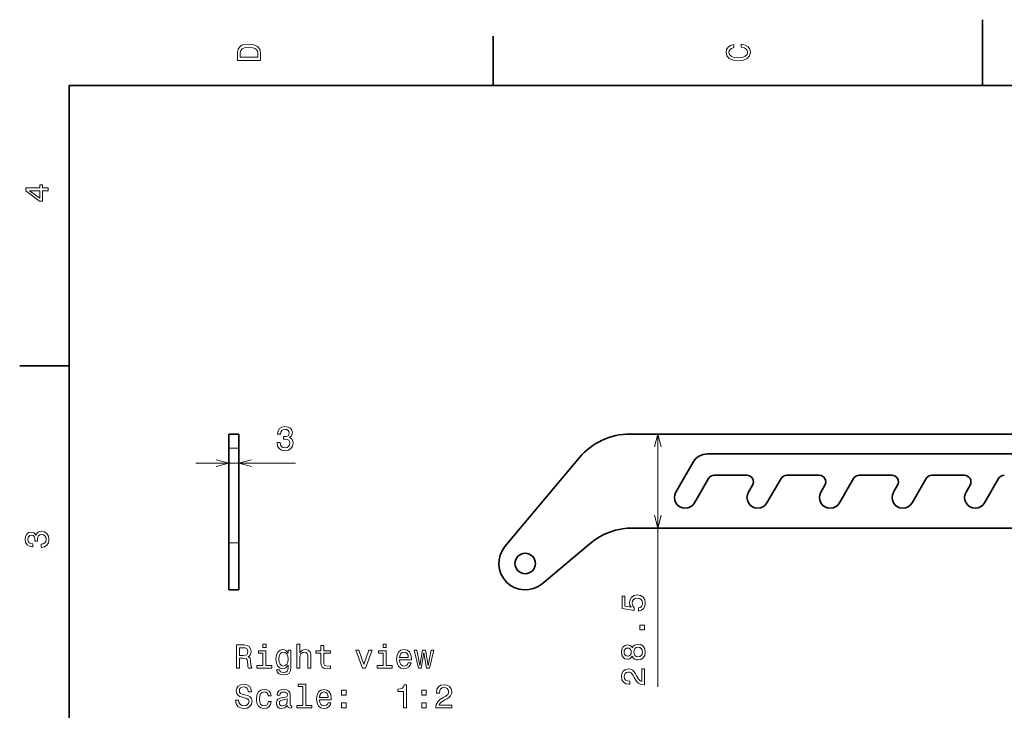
# Model space of a CAD drawing. Extents: x 0 to 297, y 0 to 210.
# Tile 4 of 7: x 2 to 152, y 105 to 210. Entities that reach past the tile are written whole.
import ezdxf

# ---------------------------------------------------------------- set-up
doc = ezdxf.new("R2010")
doc.units = 0

msp = doc.modelspace()

# ---------------------------------------------------------------- linework, layer by layer
at = {"color": 7, "lineweight": 35, "ltscale": 0.25}
msp.add_line((148.5, 200), (148.5, 210), dxfattribs=at)
at = {"color": 7, "lineweight": 35, "ltscale": 0.1875}
for p, q in [((74.300003, 200), (74.300003, 207.5)), ((10, 157.5), (2.5, 157.5))]:
    msp.add_line(p, q, dxfattribs=at)
at = {"color": 7, "lineweight": 35}
for p, q in [((287, 200), (10, 200)), ((10, 200), (10, 10)), ((216.443649, 147.158234), (95.075974, 147.158234)), ((216.443649, 144.158234), (106.821136, 144.158234)), ((213.608063, 132.908234), (95.435471, 132.908234))]:
    msp.add_line(p, q, dxfattribs=at)
at = {"color": 7, "lineweight": 35, "ltscale": 0.053322}
for p, q in [((34.224609, 147.158234), (34.224609, 145.02536)), ((35.724609, 147.158234), (35.724609, 145.02536))]:
    msp.add_line(p, q, dxfattribs=at)
at = {"color": 7, "lineweight": 35, "ltscale": 0.0375}
for p, q in [((35.724609, 147.158234), (34.224609, 147.158234)), ((35.724609, 123.533234), (34.224609, 123.533234)), ((35.724609, 123.533234), (34.224609, 123.533234))]:
    msp.add_line(p, q, dxfattribs=at)
at = {"color": 7, "lineweight": 13}
msp.add_line((99.283234, 108.84787), (99.283234, 147.158234), dxfattribs=at)
at = {"color": 7, "lineweight": 13, "ltscale": 0.0375}
for p, q in [((35.724609, 145.02536), (34.224609, 145.02536)), ((35.724609, 130.680084), (34.224609, 130.680084))]:
    msp.add_line(p, q, dxfattribs=at)
at = {"color": 7, "lineweight": 35, "ltscale": 0.358632}
for p, q in [((34.224609, 130.680084), (34.224609, 145.02536)), ((35.724609, 130.680084), (35.724609, 145.02536))]:
    msp.add_line(p, q, dxfattribs=at)
at = {"color": 7, "lineweight": 35, "ltscale": 0.439978}
msp.add_line((87.415527, 143.586105), (76.103027, 130.104385), dxfattribs=at)
at = {"color": 7, "lineweight": 13, "ltscale": 0.377492}
msp.add_line((29.224609, 142.757172), (44.324272, 142.757172), dxfattribs=at)
at = {"color": 7, "lineweight": 13, "ltscale": 0.056705}
for p, q in [((34.224609, 143.02536), (34.224609, 140.757172)), ((35.724609, 143.02536), (35.724609, 140.757172))]:
    msp.add_line(p, q, dxfattribs=at)
at = {"color": 7, "lineweight": 35, "ltscale": 0.131708}
msp.add_line((104.656067, 142.908234), (102.021912, 138.345734), dxfattribs=at)
at = {"color": 7, "lineweight": 35, "ltscale": 0.106449}
for p, q in [((104.836487, 136.720734), (106.965469, 140.408234)), ((115.836487, 136.720734), (117.965469, 140.408234)), ((126.836487, 136.720734), (128.965469, 140.408234)), ((137.836487, 136.720734), (139.965469, 140.408234)), ((148.836487, 136.720734), (150.965469, 140.408234))]:
    msp.add_line(p, q, dxfattribs=at)
at = {"color": 7, "lineweight": 35, "ltscale": 0.123446}
for p, q in [((107.831497, 140.908234), (112.769318, 140.908234)), ((118.831497, 140.908234), (123.769318, 140.908234)), ((129.831497, 140.908234), (134.769318, 140.908234)), ((140.831497, 140.908234), (145.769318, 140.908234))]:
    msp.add_line(p, q, dxfattribs=at)
at = {"color": 7, "lineweight": 35, "ltscale": 0.030672}
for p, q in [((113.635345, 139.408234), (113.021912, 138.345734)), ((124.635345, 139.408234), (124.021912, 138.345734)), ((135.635345, 139.408234), (135.021912, 138.345734)), ((146.635345, 139.408234), (146.021912, 138.345734))]:
    msp.add_line(p, q, dxfattribs=at)
at = {"color": 7, "lineweight": 35, "ltscale": 0.178671}
for p, q in [((34.224609, 130.680084), (34.224609, 123.533234)), ((35.724609, 130.680084), (35.724609, 123.533234))]:
    msp.add_line(p, q, dxfattribs=at)
at = {"color": 7, "lineweight": 35, "ltscale": 0.237233}
msp.add_line((89.007599, 130.56868), (81.738342, 124.469055), dxfattribs=at)
at = {"color": 7, "lineweight": 13}
for points in [[(35.533215, 204.994965), (35.533215, 203.829971), (39.033215, 203.829971), (39.033215, 204.994965), (38.922264, 205.544678), (38.584366, 205.953171), (38.034657, 206.205338), (37.283215, 206.296112), (36.516644, 206.215424), (36.21405, 206.114563), (35.971977, 205.973343), (35.644165, 205.56485), (35.563473, 205.297562)], [(111.93206, 205.817017), (112.35569, 205.716141), (112.658287, 205.549713), (112.844887, 205.317734), (112.905403, 205.045395), (112.814629, 204.71759), (112.54229, 204.460388), (112.098488, 204.28891), (111.483215, 204.233429), (110.872986, 204.28891), (110.424141, 204.455338), (110.151802, 204.71254), (110.055984, 205.045395), (110.106415, 205.287476), (110.247627, 205.494247), (110.474571, 205.655624), (110.787247, 205.766571), (110.787247, 206.245682), (110.308144, 206.094391), (109.94503, 205.832138), (109.718086, 205.474075), (109.637398, 205.045395), (109.763474, 204.510818), (110.116501, 204.10231), (110.696472, 203.840057), (111.483215, 203.749283), (112.269958, 203.840057), (112.84993, 204.10231), (113.208, 204.510818), (113.329041, 205.045395), (113.233215, 205.51442), (112.965927, 205.892654), (112.527161, 206.159943), (111.93206, 206.301163)], [(35.951801, 204.959656), (36.027451, 205.342941), (36.259438, 205.605194), (36.672985, 205.761536), (37.283215, 205.811966), (37.873272, 205.756485), (38.286816, 205.600143), (38.533936, 205.332855), (38.614628, 204.959656), (38.614628, 204.298996), (35.951801, 204.298996)], [(6.833213, 184.02739), (6.833213, 184.481277), (5.965778, 184.481277), (5.965778, 184.98056), (5.56232, 184.98056), (5.56232, 184.481277), (3.408862, 184.481277), (3.408862, 184.022339), (5.521974, 182.489197), (5.965778, 182.489197), (5.965778, 184.02739)], [(5.56232, 182.912827), (3.993876, 184.02739), (5.56232, 184.02739)], [(41.535366, 145.856598), (41.535366, 145.821289), (41.616058, 145.337143), (41.853088, 144.97403), (42.226288, 144.742035), (42.720528, 144.656311), (43.245022, 144.742035), (43.638393, 144.963943), (43.890556, 145.316971), (43.981331, 145.770859), (43.940987, 146.068405), (43.830036, 146.310486), (43.648479, 146.497086), (43.406403, 146.633255), (43.734215, 146.905579), (43.850208, 147.33931), (43.774559, 147.732681), (43.557701, 148.030228), (43.204674, 148.216827), (42.720528, 148.282379), (42.266636, 148.201691), (41.918652, 147.979797), (41.691708, 147.62677), (41.616058, 147.157745), (41.616058, 147.122437), (42.064907, 147.122437), (42.105251, 147.445221), (42.236374, 147.6772), (42.448193, 147.818405), (42.745743, 147.868835), (43.007988, 147.828491), (43.199631, 147.722595), (43.315628, 147.551117), (43.361015, 147.319122), (43.315628, 147.072021), (43.194588, 146.905579), (42.982773, 146.804718), (42.695309, 146.77446), (42.498623, 146.77951), (42.498623, 146.381088), (42.745743, 146.391174), (43.063465, 146.345795), (43.300499, 146.224747), (43.441708, 146.028061), (43.492138, 145.770859), (43.436665, 145.478348), (43.290409, 145.26149), (43.058422, 145.125336), (42.750786, 145.079941), (42.43306, 145.130371), (42.201073, 145.281662), (42.054821, 145.523743), (41.999344, 145.856598)], [(5.73379, 129.979111), (5.769093, 129.979111), (6.253242, 130.059799), (6.616354, 130.296829), (6.848343, 130.670029), (6.934078, 131.164276), (6.848343, 131.688766), (6.626441, 132.082138), (6.273415, 132.334305), (5.819525, 132.425079), (5.521974, 132.384735), (5.279899, 132.273788), (5.0933, 132.092224), (4.957133, 131.850143), (4.684798, 132.177963), (4.251081, 132.293961), (3.857709, 132.218307), (3.560158, 132.00145), (3.373559, 131.648422), (3.307997, 131.164276), (3.388689, 130.710388), (3.610591, 130.362396), (3.963617, 130.135452), (4.432637, 130.059799), (4.46794, 130.059799), (4.46794, 130.508652), (4.145173, 130.548996), (3.913184, 130.680115), (3.771974, 130.891937), (3.721542, 131.189484), (3.761888, 131.451736), (3.867795, 131.643372), (4.039265, 131.759369), (4.271254, 131.804764), (4.518372, 131.759369), (4.684798, 131.638336), (4.785663, 131.426514), (4.815922, 131.139053), (4.810879, 130.942368), (5.209294, 130.942368), (5.199208, 131.189484), (5.244596, 131.507217), (5.365634, 131.744247), (5.56232, 131.885452), (5.819525, 131.935883), (6.112032, 131.880417), (6.328891, 131.734161), (6.465058, 131.502167), (6.510447, 131.194534), (6.460014, 130.876801), (6.308718, 130.644821), (6.066643, 130.498566), (5.73379, 130.443085)], [(96.370407, 120.323235), (96.783951, 120.434181), (97.10672, 120.681305), (97.308456, 121.044411), (97.384094, 121.508392), (97.29332, 122.017754), (97.046204, 122.416168), (96.652832, 122.668335), (96.148514, 122.764153), (95.679489, 122.678421), (95.311325, 122.43634), (95.074295, 122.058105), (94.988571, 121.568909), (95.049088, 121.190666), (95.215515, 120.898163), (94.27243, 121.039368), (94.27243, 122.57251), (93.858887, 122.57251), (93.858887, 120.701477), (95.714783, 120.424095), (95.714783, 120.827553), (95.477753, 121.120064), (95.392029, 121.493263), (95.447495, 121.816025), (95.608887, 122.063148), (95.856003, 122.219482), (96.173721, 122.274963), (96.49144, 122.219482), (96.738571, 122.058105), (96.894913, 121.810982), (96.950378, 121.493263), (96.915085, 121.225967), (96.799088, 121.019196), (96.617523, 120.867897), (96.370407, 120.792252)], [(97.283234, 117.489944), (97.283234, 118.185913), (96.531799, 118.185913), (96.531799, 117.489944)], [(35.367981, 111.676605), (35.837002, 111.676605), (35.837002, 113.154274), (36.316109, 113.154274), (36.669132, 113.139145), (36.891037, 113.068535), (37.012074, 112.902107), (37.062508, 112.604561), (37.087723, 112.150665), (37.117981, 111.853119), (37.178501, 111.676605), (37.708038, 111.676605), (37.708038, 111.772423), (37.592045, 111.913635), (37.551697, 112.175888), (37.516396, 112.740723), (37.43066, 113.159317), (37.314667, 113.290436), (37.13311, 113.386261), (37.334839, 113.512337), (37.476051, 113.68885), (37.56683, 113.910751), (37.597088, 114.178047), (37.526482, 114.601677), (37.324753, 114.919403), (36.991901, 115.111046), (36.53801, 115.176605), (35.367981, 115.176605)], [(39.856453, 115.297646), (39.387432, 115.297646), (39.387432, 114.79332), (39.856453, 114.79332)], [(44.556744, 111.676605), (45.000546, 111.676605), (45.000546, 113.240005), (45.045937, 113.598076), (45.192188, 113.860321), (45.419136, 114.021706), (45.721725, 114.082222), (45.963802, 114.031792), (46.115101, 113.895622), (46.19075, 113.668678), (46.215965, 113.366089), (46.215965, 111.676605), (46.659767, 111.676605), (46.659767, 113.456863), (46.639595, 113.814934), (46.548817, 114.112488), (46.251266, 114.384819), (45.787289, 114.480637), (45.53513, 114.445335), (45.318268, 114.349518), (45.136711, 114.198219), (45.000546, 113.991447), (45.000546, 115.297646), (44.556744, 115.297646)], [(48.187866, 113.915802), (48.187866, 112.559174), (48.218124, 112.120407), (48.359337, 111.817818), (48.641758, 111.641304), (49.120865, 111.580788), (49.645359, 111.606003), (49.645359, 111.989288), (49.262074, 111.959023), (48.914093, 111.999374), (48.727493, 112.12545), (48.646801, 112.337265), (48.631668, 112.634819), (48.631668, 113.915802), (49.645359, 113.915802), (49.645359, 114.294037), (48.631668, 114.294037), (48.631668, 115.085831), (48.187866, 115.085831), (48.187866, 114.294037), (47.421295, 114.294037), (47.421295, 113.915802)], [(58.072594, 115.297646), (57.603573, 115.297646), (57.603573, 114.79332), (58.072594, 114.79332)], [(95.397064, 113.476547), (95.538284, 113.219337), (95.73497, 113.042831), (95.982086, 112.931877), (96.279633, 112.896576), (96.728485, 112.977264), (97.076462, 113.209251), (97.29837, 113.587494), (97.384094, 114.101906), (97.29837, 114.611275), (97.076462, 114.989517), (96.728485, 115.221504), (96.279633, 115.307236), (95.982086, 115.266891), (95.73497, 115.16098), (95.538284, 114.979431), (95.397064, 114.727264), (95.276031, 114.928993), (95.109604, 115.070206), (94.907867, 115.155937), (94.660751, 115.186203), (94.302689, 115.105507), (94.015228, 114.893692), (93.828629, 114.550751), (93.758011, 114.101906), (93.828629, 113.648018), (94.015228, 113.305077), (94.302689, 113.088219), (94.660751, 113.012566), (94.907867, 113.037788), (95.109604, 113.12352)], [(36.406887, 114.747932), (36.714523, 114.717674), (36.931381, 114.621849), (37.067551, 114.445335), (37.112938, 114.167961), (37.062508, 113.87545), (36.926338, 113.698936), (36.694351, 113.608162), (36.376625, 113.582947), (35.837002, 113.582947), (35.837002, 114.747932)], [(39.841324, 112.049805), (39.841324, 114.294037), (38.701553, 114.294037), (38.701553, 113.915802), (39.397522, 113.915802), (39.397522, 112.049805), (38.489738, 112.049805), (38.489738, 111.676605), (40.759193, 111.676605), (40.759193, 112.049805)], [(43.628788, 111.797646), (43.628788, 114.384819), (43.205158, 114.384819), (43.205158, 113.94606), (42.857174, 114.344475), (42.645359, 114.445335), (42.408325, 114.480637), (41.979652, 114.379776), (41.646801, 114.097351), (41.429939, 113.643463), (41.354294, 113.033234), (41.429939, 112.417961), (41.646801, 111.964066), (41.979652, 111.676605), (42.408325, 111.580788), (42.650402, 111.616089), (42.852131, 111.706863), (43.205158, 112.090149), (43.205158, 111.706863), (43.16481, 111.404274), (43.05386, 111.187408), (42.842045, 111.061333), (42.524323, 111.015945), (42.246944, 111.046204), (42.050259, 111.121849), (41.934265, 111.252975), (41.89896, 111.429489), (41.470287, 111.429489), (41.470287, 111.409317), (41.535851, 111.086548), (41.737579, 110.844475), (42.060345, 110.688133), (42.499107, 110.63266), (43.023602, 110.708305), (43.371582, 110.92012), (43.568268, 111.288277)], [(41.813225, 113.033234), (41.858616, 113.482079), (41.994781, 113.814934), (42.206596, 114.01162), (42.489017, 114.082222), (42.786568, 114.01162), (43.008472, 113.814934), (43.144638, 113.482079), (43.195068, 113.033234), (43.144638, 112.574303), (43.008472, 112.24649), (42.786568, 112.044762), (42.489017, 111.979202), (42.206596, 112.044762), (41.994781, 112.24649), (41.858616, 112.579346)], [(54.476768, 111.676605), (54.945793, 111.676605), (55.934265, 114.384819), (55.47533, 114.384819), (54.713802, 112.201103), (53.937145, 114.384819), (53.473167, 114.384819)], [(58.057465, 112.049805), (58.057465, 114.294037), (56.917694, 114.294037), (56.917694, 113.915802), (57.613663, 113.915802), (57.613663, 112.049805), (56.705879, 112.049805), (56.705879, 111.676605), (58.975334, 111.676605), (58.975334, 112.049805)], [(60.125187, 112.902107), (61.900402, 112.902107), (61.905445, 113.108879), (61.824753, 113.68885), (61.602852, 114.122574), (61.249825, 114.384819), (60.780807, 114.480637), (60.321873, 114.379776), (59.968849, 114.097351), (59.741901, 113.63842), (59.661209, 113.033234), (59.736858, 112.412918), (59.963802, 111.959023), (60.311787, 111.676605), (60.765678, 111.580788), (61.15905, 111.646347), (61.481815, 111.817818), (61.718849, 112.090149), (61.855011, 112.453262), (61.416252, 112.453262), (61.325474, 112.251534), (61.194351, 112.100235), (60.821152, 111.979202), (60.533688, 112.034676), (60.31683, 112.211189), (60.175621, 112.49865), (60.125187, 112.886978)], [(60.125187, 113.275307), (60.180664, 113.623291), (60.31683, 113.880493), (60.523602, 114.036835), (60.795937, 114.092308), (61.063225, 114.036835), (61.269997, 113.880493), (61.39608, 113.623291), (61.441467, 113.275307)], [(63.413368, 111.676605), (63.816826, 113.976318), (64.220291, 111.676605), (64.643921, 111.676605), (65.309624, 114.384819), (64.880951, 114.384819), (64.432098, 112.085106), (64.033691, 114.384819), (63.594925, 114.384819), (63.19651, 112.085106), (62.747665, 114.384819), (62.324036, 114.384819), (62.989738, 111.676605)], [(94.701096, 113.491676), (94.479202, 113.532021), (94.307724, 113.653061), (94.201828, 113.844704), (94.161469, 114.101906), (94.201828, 114.354065), (94.307724, 114.545708), (94.479202, 114.666748), (94.701096, 114.712135), (94.92804, 114.666748), (95.104553, 114.545708), (95.220551, 114.354065), (95.255859, 114.101906), (95.215515, 113.844704), (95.104553, 113.653061), (94.92804, 113.532021)], [(96.269547, 113.380722), (96.002258, 113.426117), (95.800522, 113.572365), (95.669403, 113.799309), (95.624008, 114.101906), (95.669403, 114.39946), (95.800522, 114.626404), (96.002258, 114.772652), (96.269547, 114.82309), (96.557007, 114.772652), (96.773865, 114.626404), (96.915085, 114.39946), (96.960464, 114.101906), (96.915085, 113.799309), (96.773865, 113.572365), (96.557007, 113.426117)], [(97.283234, 109.135338), (97.283234, 111.540955), (96.849518, 111.540955), (96.849518, 109.639656), (96.612488, 109.745567), (96.415802, 109.927124), (96.057724, 110.486923), (95.906433, 110.78447), (95.689575, 111.117325), (95.437408, 111.354355), (95.139862, 111.490524), (94.801971, 111.540955), (94.378342, 111.455223), (94.045486, 111.218185), (93.833664, 110.85508), (93.758011, 110.386055), (93.84375, 109.901909), (94.08078, 109.533752), (94.45903, 109.296722), (94.958313, 109.216026), (95.028915, 109.216026), (95.028915, 109.674957), (94.988571, 109.674957), (94.64563, 109.720352), (94.393463, 109.856514), (94.232086, 110.07338), (94.176605, 110.36084), (94.227036, 110.653343), (94.353119, 110.870209), (94.549805, 111.011414), (94.796921, 111.061852), (95.028915, 111.026543), (95.225601, 110.930725), (95.397064, 110.769341), (95.54837, 110.54744), (95.709747, 110.249886), (96.02243, 109.755653), (96.355286, 109.407669), (96.758743, 109.200897), (97.268097, 109.135338)], [(35.695789, 106.784676), (35.236858, 106.784676), (35.337723, 106.250092), (35.589882, 105.85672), (35.97821, 105.61969), (36.502708, 105.533958), (37.02216, 105.614647), (37.410488, 105.836548), (37.657608, 106.184532), (37.748386, 106.643463), (37.672737, 107.057007), (37.460922, 107.324303), (37.117981, 107.500816), (36.659046, 107.631935), (36.265675, 107.72776), (36.008472, 107.838707), (35.862217, 108.000092), (35.81683, 108.252258), (35.862217, 108.479202), (35.99334, 108.650673), (36.195072, 108.766663), (36.472446, 108.807007), (36.754868, 108.756577), (36.976772, 108.620407), (37.123024, 108.393463), (37.19363, 108.085831), (37.652565, 108.085831), (37.652565, 108.095917), (37.571873, 108.569977), (37.334839, 108.923004), (36.961639, 109.144905), (36.457317, 109.220551), (36.003429, 109.144905), (35.650402, 108.93309), (35.423458, 108.605278), (35.342766, 108.181648), (35.408325, 107.803406), (35.599968, 107.546204), (35.902565, 107.374733), (36.316109, 107.243607), (36.724609, 107.127617), (37.032246, 107.016663), (37.218845, 106.855278), (37.284409, 106.593033), (37.223888, 106.325745), (37.067551, 106.124016), (36.830517, 105.997932), (36.522881, 105.957588), (36.179939, 106.013062), (35.917694, 106.174446), (35.751266, 106.436691)], [(45.439308, 108.877617), (45.439308, 106.002975), (44.526482, 106.002975), (44.526482, 105.629776), (46.790894, 105.629776), (46.790894, 106.002975), (45.88311, 106.002975), (45.88311, 109.250816), (44.74334, 109.250816), (44.74334, 108.877617)], [(60.690025, 105.629776), (61.148964, 105.629776), (61.148964, 109.154991), (60.806023, 109.154991), (60.715244, 108.847359), (60.533688, 108.640579), (60.25631, 108.519547), (59.873024, 108.479202), (59.873024, 108.121132), (60.690025, 108.121132)], [(65.622299, 105.629776), (68.027924, 105.629776), (68.027924, 106.063492), (66.126625, 106.063492), (66.232529, 106.300522), (66.414093, 106.497208), (66.973892, 106.855278), (67.271439, 107.006577), (67.604294, 107.223434), (67.841324, 107.475601), (67.977493, 107.773148), (68.027924, 108.111046), (67.942184, 108.534676), (67.705154, 108.867531), (67.342041, 109.079346), (66.873024, 109.154991), (66.38887, 109.06926), (66.020721, 108.832222), (65.783684, 108.453987), (65.702995, 107.954704), (65.702995, 107.884102), (66.161926, 107.884102), (66.161926, 107.924446), (66.207321, 108.267387), (66.343483, 108.519547), (66.560341, 108.680931), (66.847809, 108.736404), (67.14032, 108.685974), (67.357178, 108.559891), (67.498383, 108.363205), (67.548813, 108.116089), (67.513512, 107.884102), (67.417694, 107.687416), (67.25631, 107.515945), (67.034409, 107.364647), (66.736855, 107.203262), (66.242622, 106.890579), (65.894638, 106.557732), (65.687866, 106.154274), (65.622299, 105.644905)], [(40.20948, 107.440292), (40.648239, 107.440292), (40.557465, 107.84375), (40.340603, 108.161476), (40.002708, 108.358162), (39.563946, 108.433807), (39.079796, 108.332947), (38.711639, 108.050522), (38.479652, 107.591591), (38.39896, 106.976318), (38.474609, 106.366089), (38.701553, 105.912193), (39.059624, 105.629776), (39.548817, 105.533958), (39.982536, 105.609604), (40.320431, 105.821419), (40.552418, 106.154274), (40.653282, 106.598076), (40.229652, 106.598076), (40.154003, 106.315659), (40.012794, 106.103836), (39.811066, 105.972717), (39.563946, 105.932373), (39.25631, 105.997932), (39.034409, 106.199661), (38.898239, 106.527473), (38.852852, 106.991447), (38.898239, 107.445335), (39.039452, 107.773148), (39.266396, 107.974876), (39.563946, 108.045479), (39.826195, 108.000092), (40.022881, 107.884102), (40.154003, 107.692459)], [(43.129509, 105.982803), (43.129509, 105.967674), (43.154724, 105.796204), (43.230373, 105.675163), (43.548096, 105.579346), (43.795216, 105.61969), (43.795216, 105.962631), (43.689308, 105.947502), (43.548096, 106.013062), (43.522881, 106.21479), (43.522881, 107.616806), (43.46236, 107.974876), (43.285851, 108.227036), (42.97821, 108.378334), (42.544495, 108.433807), (42.120865, 108.373291), (41.808182, 108.20182), (41.611496, 107.934532), (41.545937, 107.581505), (41.545937, 107.551247), (41.944351, 107.551247), (41.979652, 107.763062), (42.090603, 107.91436), (42.27216, 108.005135), (42.529366, 108.040436), (42.776482, 108.015221), (42.952995, 107.939575), (43.058903, 107.808449), (43.094208, 107.626892), (43.074032, 107.415077), (42.99334, 107.309174), (42.791611, 107.258736), (42.413368, 107.218391), (41.979652, 107.127617), (41.672016, 106.966232), (41.490459, 106.714073), (41.434982, 106.340874), (41.485416, 106.008018), (41.641758, 105.760902), (41.893917, 105.604561), (42.241901, 105.549088), (42.710922, 105.654991)], [(47.981094, 106.855278), (49.75631, 106.855278), (49.761353, 107.06205), (49.68066, 107.642021), (49.458759, 108.075745), (49.105736, 108.33799), (48.636711, 108.433807), (48.17778, 108.332947), (47.824753, 108.050522), (47.597809, 107.591591), (47.517117, 106.986404), (47.592766, 106.366089), (47.81971, 105.912193), (48.167694, 105.629776), (48.621582, 105.533958), (49.014954, 105.599518), (49.337723, 105.770988), (49.574753, 106.04332), (49.710922, 106.406433), (49.27216, 106.406433), (49.181381, 106.204704), (49.050259, 106.053406), (48.677059, 105.932373), (48.389595, 105.987846), (48.172737, 106.16436), (48.031525, 106.45182), (47.981094, 106.840149)], [(47.981094, 107.228477), (48.036568, 107.576462), (48.172737, 107.833664), (48.379509, 107.990005), (48.651844, 108.045479), (48.919136, 107.990005), (49.125908, 107.833664), (49.251987, 107.576462), (49.297379, 107.228477)], [(51.324753, 107.586548), (52.020721, 107.586548), (52.020721, 108.33799), (51.324753, 108.33799)], [(63.468845, 107.586548), (64.16481, 107.586548), (64.16481, 108.33799), (63.468845, 108.33799)], [(43.079079, 106.577904), (43.018559, 106.315659), (42.857174, 106.113922), (42.615101, 105.982803), (42.317551, 105.937416), (42.125908, 105.962631), (41.989738, 106.04332), (41.904003, 106.184532), (41.878788, 106.381218), (41.89896, 106.557732), (41.979652, 106.683807), (42.302418, 106.82502), (42.710922, 106.885536), (43.079079, 107.006577)], [(51.324753, 105.629776), (52.020721, 105.629776), (52.020721, 106.381218), (51.324753, 106.381218)], [(63.468845, 105.629776), (64.16481, 105.629776), (64.16481, 106.381218), (63.468845, 106.381218)]]:
    msp.add_lwpolyline(points, close=True, dxfattribs=at)
for points in [[(99.800873, 145.226379), (99.283234, 147.158234), (98.765594, 145.226379)], [(32.292759, 142.239532), (34.224609, 142.757172), (32.292759, 143.274811)], [(37.65646, 143.274811), (35.724609, 142.757172), (37.65646, 142.239532)], [(98.765594, 134.840088), (99.283234, 132.908234), (99.800873, 134.840088)]]:
    msp.add_lwpolyline(points, dxfattribs=at)
at = {"color": 7, "lineweight": 35}
msp.add_circle((79.167206, 127.533234), 1.55, dxfattribs=at)
for centre, radius, start, end in [((95.075974, 137.158234), 10, 90.000003, 139.999999), ((106.821136, 141.658234), 2.5, 90.000003, 149.999997), ((107.831497, 139.908234), 1, 90.000003, 149.999997), ((112.769318, 139.908234), 1, 329.999999, 90.000003), ((118.831497, 139.908234), 1, 90.000003, 149.999997), ((123.769318, 139.908234), 1, 329.999999, 90.000003), ((129.831497, 139.908234), 1, 90.000003, 149.999997), ((134.769318, 139.908234), 1, 329.999999, 90.000003), ((140.831497, 139.908234), 1, 90.000003, 149.999997), ((145.769318, 139.908234), 1, 329.999999, 90.000003), ((151.831497, 139.908234), 1, 90.000003, 149.999997), ((103.429199, 137.533234), 1.625, 149.999997, 329.999999), ((114.429199, 137.533234), 1.625, 149.999997, 329.999999), ((125.429199, 137.533234), 1.625, 149.999997, 329.999999), ((136.429199, 137.533234), 1.625, 149.999997, 329.999999), ((147.429199, 137.533234), 1.625, 149.999997, 329.999999), ((95.435471, 122.908234), 10, 90.000003, 130.000001), ((79.167206, 127.533234), 4, 139.999999, 310)]:
    msp.add_arc(centre, radius, start, end, dxfattribs=at)

doc.saveas('drawing.dxf')
